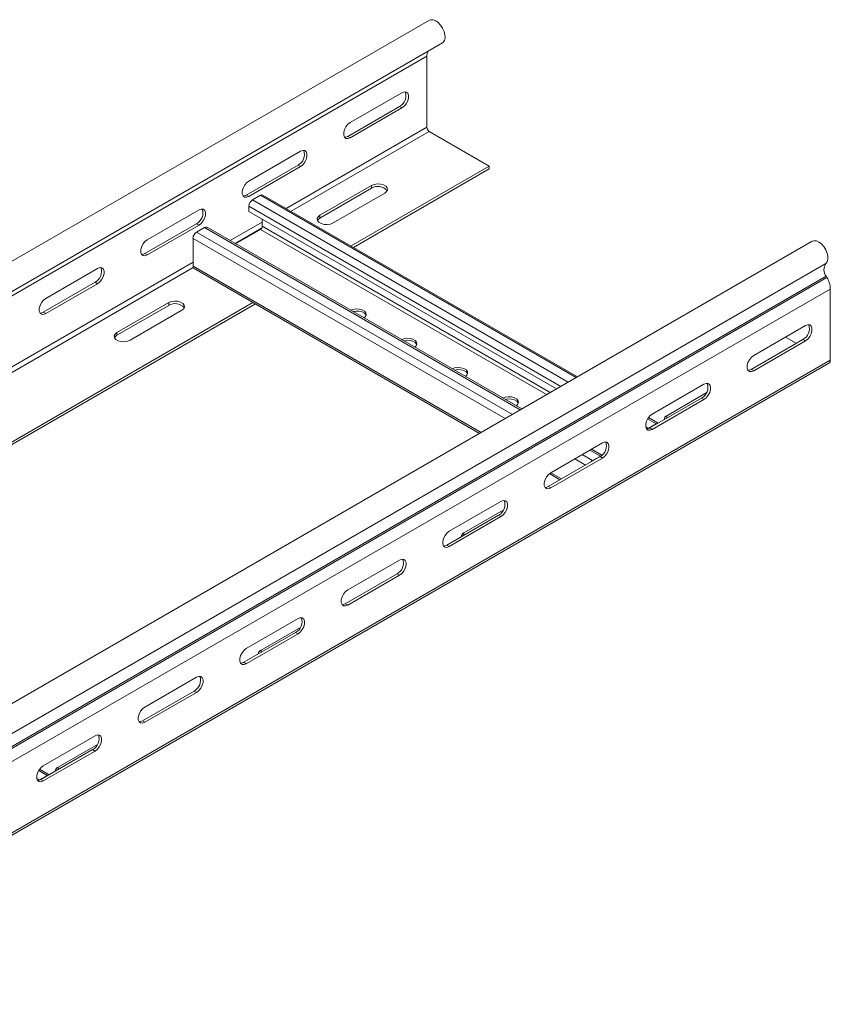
# Model space of a CAD drawing. Header units: millimetres. Extents: x 16 to 6312, y -8659 to -420.
# Tile 64 of 73: x 2421 to 2703, y -2182 to -1839. Entities that reach past the tile are written whole.
import ezdxf

# ---------------------------------------------------------------- set-up
doc = ezdxf.new("R2010")
doc.units = ezdxf.units.MM

msp = doc.modelspace()

# ---------------------------------------------------------------- linework, layer by layer
at = {"color": 7, "linetype": 'Continuous', "lineweight": 15}
for p, q in [((2563.52, -1838.95), (2176.73, -2062.23)), ((2181.28, -2070.12), (2568.07, -1846.83)), ((2175.84, -2074.73), (2562.63, -1851.44)), ((2562.63, -1851.44), (2562.63, -1876.21)), ((2553.97, -1864.19), (2535.94, -1874.6)), ((2553.12, -1869.01), (2535.09, -1879.42)), ((2553.97, -1869.5), (2553.12, -1869.01)), ((2535.94, -1879.9), (2553.97, -1869.5)), ((2535.94, -1879.9), (2535.09, -1879.42)), ((2563.48, -1877.68), (2584.41, -1889.77)), ((2518.61, -1884.6), (2500.58, -1895.01)), ((2517.76, -1889.42), (2499.73, -1899.83)), ((2518.61, -1889.91), (2517.76, -1889.42)), ((2536.25, -1917.57), (2584.41, -1889.77)), ((2584.41, -1889.77), (2584.41, -1890.74)), ((2500.58, -1900.32), (2518.61, -1889.91)), ((2537.09, -1918.06), (2584.41, -1890.74)), ((2543.4, -1896.5), (2525.36, -1906.91)), ((2543.4, -1897.48), (2543.4, -1896.5)), ((2500.58, -1900.32), (2499.73, -1899.83)), ((2501.89, -1901.53), (2504.65, -1899.94)), ((2615.18, -1963.14), (2505.55, -1899.85)), ((2525.36, -1907.89), (2543.4, -1897.48)), ((2529.96, -1909.56), (2547.99, -1899.15)), ((2483.26, -1905.01), (2465.23, -1915.42)), ((2500.62, -1905.53), (2500.62, -1903.73)), ((2607.8, -1967.4), (2500.62, -1905.53)), ((2525.36, -1907.89), (2525.36, -1906.91)), ((2482.41, -1909.83), (2464.38, -1920.24)), ((2465.23, -1920.73), (2483.26, -1910.32)), ((2483.26, -1910.32), (2482.41, -1909.83)), ((2505.28, -1908.22), (2505.28, -1910.71)), ((2482.44, -1912.75), (2485.2, -1911.16)), ((2595.74, -1974.36), (2486.1, -1911.07)), ((2504.65, -1911.81), (2496.01, -1916.79)), ((2696.91, -1915.95), (2310.13, -2139.24)), ((2481.17, -1924.63), (2481.17, -1914.96)), ((2465.23, -1920.73), (2464.38, -1920.24)), ((2314.88, -2146.98), (2701.67, -1923.7)), ((2447.9, -1925.42), (2429.87, -1935.83)), ((2481.54, -1925.45), (2581.01, -1982.87)), ((2315, -2151.39), (2701.79, -1928.1)), ((2315.25, -2151.83), (2702.04, -1928.54)), ((2447.05, -1930.24), (2429.02, -1940.65)), ((2429.87, -1941.14), (2447.9, -1930.73)), ((2447.9, -1930.73), (2447.05, -1930.24)), ((2702.04, -1928.54), (2701.79, -1928.1)), ((2316.36, -2155.91), (2703.2, -1932.59)), ((2703.2, -1932.59), (2703.2, -1957.36)), ((2324.11, -2040.03), (2502.07, -1937.3)), ((2324.96, -2040.52), (2502.92, -1937.79)), ((2472.69, -1937.32), (2454.65, -1947.73)), ((2472.69, -1938.3), (2472.69, -1937.32)), ((2429.87, -1941.14), (2429.02, -1940.65)), ((2454.65, -1948.71), (2472.69, -1938.3)), ((2459.25, -1950.38), (2477.28, -1939.97)), ((2454.65, -1948.71), (2454.65, -1947.73)), ((2676.51, -1955.75), (2694.54, -1945.34)), ((2675.66, -1960.57), (2693.69, -1950.16)), ((2694.54, -1950.65), (2676.51, -1961.06)), ((2687.61, -1949.34), (2691.36, -1951.5)), ((2693.69, -1950.16), (2694.54, -1950.65)), ((2316.41, -2180.65), (2703.2, -1957.36)), ((2315.92, -2181.75), (2702.71, -1958.46)), ((2675.66, -1960.57), (2676.51, -1961.06)), ((2641.15, -1976.16), (2659.18, -1965.75)), ((2640.31, -1980.98), (2658.34, -1970.57)), ((2659.18, -1971.06), (2641.15, -1981.47)), ((2646.28, -1976.71), (2659.99, -1968.8)), ((2658.34, -1970.57), (2659.18, -1971.06)), ((2643.19, -1979.31), (2639.85, -1977.38)), ((2639.58, -1981.26), (2639.77, -1981.13)), ((2639.77, -1981.13), (2642.53, -1979.54)), ((2640.31, -1980.98), (2641.15, -1981.47)), ((2605.8, -1996.57), (2623.83, -1986.16)), ((2623.65, -1990.48), (2620, -1988.37)), ((2604.95, -2001.39), (2622.98, -1990.98)), ((2623.83, -1991.47), (2605.8, -2001.88)), ((2620.33, -1992.35), (2623.09, -1990.76)), ((2622.98, -1990.98), (2623.83, -1991.47)), ((2605.32, -1996.9), (2609.02, -1999.04)), ((2604.95, -2001.39), (2605.8, -2001.88)), ((2570.44, -2016.98), (2588.47, -2006.57)), ((2575.57, -2017.53), (2589.28, -2009.62)), ((2569.59, -2021.8), (2587.63, -2011.39)), ((2588.47, -2011.88), (2570.44, -2022.29)), ((2587.63, -2011.39), (2588.47, -2011.88)), ((2569.59, -2021.8), (2570.44, -2022.29)), ((2535.09, -2037.39), (2553.12, -2026.98)), ((2534.24, -2042.21), (2552.27, -2031.8)), ((2553.12, -2032.29), (2535.09, -2042.7)), ((2552.27, -2031.8), (2553.12, -2032.29)), ((2534.24, -2042.21), (2535.09, -2042.7)), ((2499.73, -2057.8), (2517.76, -2047.39)), ((2504.86, -2058.35), (2518.57, -2050.44)), ((2498.88, -2062.62), (2516.92, -2052.21)), ((2517.76, -2052.7), (2499.73, -2063.11)), ((2516.92, -2052.21), (2517.76, -2052.7)), ((2498.88, -2062.62), (2499.73, -2063.11)), ((2464.38, -2078.21), (2482.41, -2067.8)), ((2463.53, -2083.03), (2481.56, -2072.62)), ((2482.41, -2073.11), (2464.38, -2083.52)), ((2481.56, -2072.62), (2482.41, -2073.11)), ((2463.53, -2083.03), (2464.38, -2083.52)), ((2429.02, -2098.62), (2447.05, -2088.21)), ((2434.15, -2099.17), (2447.86, -2091.26)), ((2428.17, -2103.44), (2446.2, -2093.03)), ((2447.05, -2093.52), (2429.02, -2103.93)), ((2446.2, -2093.03), (2447.05, -2093.52)), ((2427.64, -2103.59), (2430.4, -2102)), ((2431.06, -2101.77), (2427.72, -2099.84)), ((2427.44, -2103.72), (2427.64, -2103.59)), ((2428.17, -2103.44), (2429.02, -2103.93))]:
    msp.add_line(p, q, dxfattribs=at)
at = {"color": 8, "linetype": 'Continuous', "lineweight": 15}
for p, q in [((2513.62, -1904.51), (2562.63, -1876.21)), ((2515.32, -1905.49), (2563.48, -1877.68)), ((2614.66, -1963.44), (2504.65, -1899.94)), ((2611.9, -1965.03), (2501.89, -1901.53)), ((2609.35, -1966.5), (2500.62, -1903.73)), ((2494.17, -1915.73), (2505.28, -1909.32)), ((2592.45, -1976.26), (2482.44, -1912.75)), ((2595.21, -1974.67), (2485.2, -1911.16)), ((2495.87, -1916.71), (2505.05, -1911.41)), ((2604.37, -1969.38), (2504.65, -1911.81)), ((2605.64, -1968.64), (2505.28, -1910.71)), ((2589.91, -1977.73), (2481.17, -1914.96)), ((2301.49, -2026.97), (2481.17, -1923.24)), ((2303.18, -2027.95), (2481.27, -1925.14)), ((2581.53, -1982.56), (2481.17, -1924.63)), ((2642.53, -1979.54), (2639.56, -1977.82)), ((2646.28, -1977.53), (2646.28, -1976.71)), ((2639.77, -1981.13), (2638.9, -1980.62)), ((2639.77, -1981.13), (2639.77, -1981.21)), ((2642.53, -1979.69), (2642.53, -1979.54)), ((2623.09, -1990.76), (2619.47, -1988.67)), ((2617.92, -1993.9), (2614.17, -1991.74)), ((2620.33, -1992.35), (2616.72, -1990.27)), ((2620.33, -1992.35), (2620.33, -1992.51)), ((2623.09, -1990.91), (2623.09, -1990.76)), ((2609.54, -1998.73), (2605.8, -1996.57)), ((2575.57, -2018.35), (2575.57, -2017.53)), ((2504.86, -2059.17), (2504.86, -2058.35)), ((2430.4, -2102), (2427.43, -2100.28)), ((2430.4, -2102.15), (2430.4, -2102)), ((2434.15, -2099.99), (2434.15, -2099.17)), ((2427.64, -2103.59), (2426.77, -2103.08)), ((2427.64, -2103.59), (2427.64, -2103.67))]:
    msp.add_line(p, q, dxfattribs=at)
at = {"color": 7, "linetype": 'Continuous', "lineweight": 15, "flags": 128}
for points in [[(2568.07, -1846.83), (2568.35, -1846.62), (2568.79, -1845.97), (2569, -1845.08), (2568.95, -1844.02), (2568.67, -1842.87), (2568.15, -1841.72), (2567.45, -1840.66), (2566.63, -1839.78), (2565.73, -1839.14), (2564.84, -1838.79), (2564.03, -1838.76), (2563.52, -1838.95)], [(2553.97, -1869.5), (2554.75, -1868.88), (2555.44, -1868.02), (2555.96, -1867.02), (2556.23, -1866), (2556.23, -1865.07), (2555.96, -1864.37), (2555.44, -1863.96), (2554.75, -1863.89), (2553.97, -1864.19)], [(2535.94, -1874.6), (2535.15, -1875.21), (2534.46, -1876.07), (2533.95, -1877.07), (2533.67, -1878.1), (2533.67, -1879.02), (2533.95, -1879.73), (2534.46, -1880.14), (2535.15, -1880.2), (2535.94, -1879.9)], [(2535.09, -1879.42), (2534.3, -1879.71), (2533.94, -1879.72)], [(2518.61, -1889.91), (2519.4, -1889.29), (2520.09, -1888.43), (2520.6, -1887.43), (2520.88, -1886.41), (2520.88, -1885.48), (2520.6, -1884.78), (2520.09, -1884.37), (2519.4, -1884.3), (2518.61, -1884.6)], [(2500.58, -1895.01), (2499.79, -1895.62), (2499.1, -1896.48), (2498.59, -1897.48), (2498.32, -1898.51), (2498.32, -1899.43), (2498.59, -1900.14), (2499.1, -1900.55), (2499.79, -1900.61), (2500.58, -1900.32)], [(2547.99, -1899.15), (2548.64, -1898.62), (2548.93, -1897.99), (2548.83, -1897.34), (2548.36, -1896.75), (2547.56, -1896.29), (2546.54, -1896.01), (2545.41, -1895.96), (2544.32, -1896.13), (2543.4, -1896.5)], [(2499.73, -1899.83), (2498.95, -1900.12), (2498.59, -1900.13)], [(2483.26, -1910.32), (2484.04, -1909.7), (2484.73, -1908.84), (2485.25, -1907.84), (2485.52, -1906.82), (2485.52, -1905.89), (2485.25, -1905.19), (2484.73, -1904.78), (2484.04, -1904.71), (2483.26, -1905.01)], [(2525.36, -1906.91), (2524.72, -1907.44), (2524.43, -1908.07), (2524.52, -1908.72), (2525, -1909.31), (2525.8, -1909.77), (2526.82, -1910.05), (2527.95, -1910.11), (2529.04, -1909.94), (2529.96, -1909.56)], [(2524.53, -1908.73), (2524.72, -1908.42), (2525.36, -1907.89)], [(2465.23, -1915.42), (2464.44, -1916.03), (2463.75, -1916.89), (2463.24, -1917.89), (2462.96, -1918.92), (2462.96, -1919.84), (2463.24, -1920.55), (2463.75, -1920.96), (2464.44, -1921.02), (2465.23, -1920.73)], [(2701.67, -1923.7), (2702.14, -1923.08), (2702.38, -1922.22), (2702.37, -1921.18), (2702.11, -1920.04), (2701.63, -1918.88), (2700.95, -1917.81), (2700.14, -1916.89), (2699.25, -1916.22), (2698.36, -1915.83), (2697.53, -1915.75), (2696.91, -1915.95)], [(2464.38, -1920.24), (2463.59, -1920.53), (2463.23, -1920.54)], [(2447.9, -1930.73), (2448.69, -1930.11), (2449.38, -1929.25), (2449.89, -1928.25), (2450.16, -1927.23), (2450.16, -1926.31), (2449.89, -1925.6), (2449.38, -1925.19), (2448.69, -1925.13), (2447.9, -1925.42)], [(2481.54, -1925.45), (2481.54, -1925.45), (2481.39, -1925.32), (2481.27, -1925.13), (2481.2, -1924.9), (2481.17, -1924.63)], [(2429.87, -1935.83), (2429.08, -1936.44), (2428.39, -1937.3), (2427.88, -1938.3), (2427.61, -1939.33), (2427.61, -1940.25), (2427.88, -1940.96), (2428.39, -1941.37), (2429.08, -1941.43), (2429.87, -1941.14)], [(2477.28, -1939.97), (2477.93, -1939.44), (2478.22, -1938.81), (2478.12, -1938.16), (2477.65, -1937.57), (2476.85, -1937.11), (2475.82, -1936.84), (2474.7, -1936.78), (2473.61, -1936.95), (2472.69, -1937.32)], [(2429.02, -1940.65), (2428.24, -1940.94), (2427.88, -1940.95)], [(2540.73, -1942.61), (2541.22, -1942.18), (2541.51, -1941.55), (2541.41, -1940.9), (2540.93, -1940.31), (2540.13, -1939.85), (2539.11, -1939.57), (2537.99, -1939.51), (2536.9, -1939.68), (2536.15, -1939.96)], [(2541.46, -1941.75), (2541.41, -1941.63), (2540.93, -1941.04), (2540.13, -1940.58), (2539.11, -1940.3), (2537.99, -1940.25), (2536.92, -1940.41)], [(2454.65, -1947.73), (2454.01, -1948.26), (2453.71, -1948.89), (2453.81, -1949.54), (2454.29, -1950.13), (2455.09, -1950.59), (2456.11, -1950.87), (2457.24, -1950.93), (2458.33, -1950.76), (2459.25, -1950.38)], [(2694.54, -1945.34), (2695.33, -1945.05), (2696.02, -1945.11), (2696.53, -1945.52), (2696.8, -1946.23), (2696.8, -1947.15), (2696.53, -1948.17), (2696.02, -1949.17), (2695.33, -1950.03), (2694.54, -1950.65)], [(2453.82, -1949.55), (2454.01, -1949.24), (2454.65, -1948.71)], [(2558.41, -1952.81), (2558.89, -1952.38), (2559.19, -1951.75), (2559.09, -1951.1), (2558.61, -1950.51), (2557.81, -1950.05), (2556.79, -1949.78), (2555.66, -1949.72), (2554.57, -1949.89), (2553.82, -1950.17)], [(2559.13, -1951.95), (2559.09, -1951.84), (2558.61, -1951.25), (2557.81, -1950.79), (2556.79, -1950.51), (2555.66, -1950.45), (2554.6, -1950.62)], [(2676.51, -1961.06), (2675.72, -1961.35), (2675.03, -1961.29), (2674.52, -1960.88), (2674.25, -1960.17), (2674.25, -1959.25), (2674.52, -1958.22), (2675.03, -1957.22), (2675.72, -1956.36), (2676.51, -1955.75)], [(2576.09, -1963.02), (2576.57, -1962.59), (2576.86, -1961.96), (2576.76, -1961.31), (2576.29, -1960.72), (2575.49, -1960.26), (2574.47, -1959.98), (2573.34, -1959.92), (2572.25, -1960.09), (2571.5, -1960.37)], [(2576.81, -1962.16), (2576.76, -1962.04), (2576.29, -1961.45), (2575.49, -1960.99), (2574.47, -1960.72), (2573.34, -1960.66), (2572.28, -1960.82)], [(2674.52, -1960.87), (2674.87, -1960.86), (2675.66, -1960.57)], [(2659.18, -1965.75), (2659.97, -1965.46), (2660.66, -1965.52), (2661.18, -1965.93), (2661.45, -1966.64), (2661.45, -1967.56), (2661.18, -1968.58), (2660.66, -1969.58), (2659.97, -1970.44), (2659.18, -1971.06)], [(2593.76, -1973.22), (2594.25, -1972.79), (2594.54, -1972.16), (2594.44, -1971.51), (2593.96, -1970.92), (2593.17, -1970.46), (2592.14, -1970.19), (2591.02, -1970.13), (2589.93, -1970.3), (2589.18, -1970.58)], [(2594.49, -1972.37), (2594.44, -1972.25), (2593.96, -1971.66), (2593.17, -1971.2), (2592.14, -1970.92), (2591.02, -1970.86), (2589.95, -1971.03)], [(2641.15, -1981.47), (2640.37, -1981.76), (2639.68, -1981.7), (2639.16, -1981.29), (2638.89, -1980.58), (2638.89, -1979.66), (2639.16, -1978.63), (2639.68, -1977.63), (2640.37, -1976.77), (2641.15, -1976.16)], [(2639.16, -1981.28), (2639.52, -1981.27), (2640.31, -1980.98)], [(2623.83, -1986.16), (2624.62, -1985.87), (2625.31, -1985.93), (2625.82, -1986.34), (2626.09, -1987.05), (2626.09, -1987.97), (2625.82, -1988.99), (2625.31, -1989.99), (2624.62, -1990.85), (2623.83, -1991.47)], [(2623.09, -1990.76), (2623.34, -1990.65), (2623.51, -1990.6)], [(2605.8, -2001.88), (2605.01, -2002.17), (2604.32, -2002.11), (2603.81, -2001.7), (2603.54, -2000.99), (2603.54, -2000.07), (2603.81, -1999.04), (2604.32, -1998.04), (2605.01, -1997.18), (2605.8, -1996.57)], [(2603.81, -2001.69), (2604.16, -2001.68), (2604.95, -2001.39)], [(2588.47, -2006.57), (2589.26, -2006.28), (2589.95, -2006.34), (2590.46, -2006.75), (2590.74, -2007.46), (2590.74, -2008.38), (2590.46, -2009.4), (2589.95, -2010.4), (2589.26, -2011.26), (2588.47, -2011.88)], [(2570.44, -2022.29), (2569.66, -2022.58), (2568.97, -2022.52), (2568.45, -2022.11), (2568.18, -2021.4), (2568.18, -2020.48), (2568.45, -2019.45), (2568.97, -2018.45), (2569.66, -2017.59), (2570.44, -2016.98)], [(2568.45, -2022.1), (2568.81, -2022.09), (2569.59, -2021.8)], [(2553.12, -2026.98), (2553.9, -2026.69), (2554.6, -2026.75), (2555.11, -2027.16), (2555.38, -2027.87), (2555.38, -2028.79), (2555.11, -2029.81), (2554.6, -2030.81), (2553.9, -2031.67), (2553.12, -2032.29)], [(2535.09, -2042.7), (2534.3, -2042.99), (2533.61, -2042.93), (2533.1, -2042.52), (2532.82, -2041.81), (2532.82, -2040.89), (2533.1, -2039.86), (2533.61, -2038.86), (2534.3, -2038), (2535.09, -2037.39)], [(2533.09, -2042.51), (2533.45, -2042.5), (2534.24, -2042.21)], [(2517.76, -2047.39), (2518.55, -2047.1), (2519.24, -2047.16), (2519.75, -2047.57), (2520.03, -2048.28), (2520.03, -2049.2), (2519.75, -2050.22), (2519.24, -2051.22), (2518.55, -2052.08), (2517.76, -2052.7)], [(2499.73, -2063.11), (2498.95, -2063.4), (2498.26, -2063.34), (2497.74, -2062.93), (2497.47, -2062.22), (2497.47, -2061.3), (2497.74, -2060.28), (2498.26, -2059.27), (2498.95, -2058.41), (2499.73, -2057.8)], [(2497.74, -2062.93), (2498.1, -2062.91), (2498.88, -2062.62)], [(2482.41, -2067.8), (2483.19, -2067.51), (2483.89, -2067.57), (2484.4, -2067.98), (2484.67, -2068.69), (2484.67, -2069.61), (2484.4, -2070.63), (2483.89, -2071.63), (2483.19, -2072.49), (2482.41, -2073.11)], [(2464.38, -2083.52), (2463.59, -2083.81), (2462.9, -2083.75), (2462.39, -2083.34), (2462.11, -2082.63), (2462.11, -2081.71), (2462.39, -2080.69), (2462.9, -2079.68), (2463.59, -2078.82), (2464.38, -2078.21)], [(2462.38, -2083.34), (2462.74, -2083.32), (2463.53, -2083.03)], [(2447.05, -2088.21), (2447.84, -2087.92), (2448.53, -2087.98), (2449.04, -2088.39), (2449.32, -2089.1), (2449.32, -2090.02), (2449.04, -2091.04), (2448.53, -2092.04), (2447.84, -2092.9), (2447.05, -2093.52)], [(2429.02, -2103.93), (2428.24, -2104.22), (2427.54, -2104.16), (2427.03, -2103.75), (2426.76, -2103.04), (2426.76, -2102.12), (2427.03, -2101.1), (2427.54, -2100.09), (2428.24, -2099.23), (2429.02, -2098.62)], [(2427.03, -2103.75), (2427.39, -2103.73), (2428.17, -2103.44)]]:
    msp.add_lwpolyline(points, dxfattribs=at)
at = {"color": 7, "linetype": 'Continuous', "lineweight": 15}
for centre, radius, start, end in [((2565.5, -1851.3), 2.87, 145.539, 182.6909), ((2551.15, -1865.29), 4.2, 297.9016, 19.6094), ((2564.47, -1876.13), 1.84, 182.6065, 237.3927), ((2515.8, -1885.7), 4.2, 297.9, 19.6109), ((2505.17, -1900.67), 0.905, 65.6974, 125.6147), ((2545.63, -1901.04), 4.2, 40.4012, 122.0942), ((2503.38, -1903.86), 2.77, 122.6062, 177.3927), ((2480.44, -1906.11), 4.2, 297.9016, 19.6094), ((2483.93, -1915.08), 2.77, 122.6035, 177.3976), ((2485.73, -1911.9), 0.905, 65.6884, 125.6237), ((2503.9, -1910.64), 1.38, 302.6015, 357.4007), ((2704.72, -1925.82), 3.72, 145.2374, 218.0442), ((2445.09, -1926.52), 4.2, 297.9014, 19.6108), ((2694.62, -1932.87), 8.59, 1.8773, 30.2835), ((2474.92, -1941.86), 4.2, 40.4027, 122.094), ((2691.72, -1946.44), 4.2, 297.9016, 19.6094), ((2702.03, -1957.49), 1.18, 305.0143, 6.2964), ((2656.37, -1966.85), 4.2, 297.9, 19.6109), ((2646.87, -1978.14), 1.55, 112.4872, 176.1912), ((2643.13, -1980.48), 1.12, 91.5751, 122.3278), ((2621.01, -1987.26), 4.2, 297.9016, 19.6094), ((2621.53, -1994.34), 2.33, 121.1176, 139.5963), ((2585.66, -2007.67), 4.2, 297.9014, 19.6108), ((2576.16, -2018.96), 1.55, 112.4872, 176.1912), ((2550.3, -2028.08), 4.2, 297.9008, 19.6101), ((2514.95, -2048.49), 4.2, 297.9008, 19.6101), ((2505.45, -2059.78), 1.55, 112.4794, 176.1991), ((2479.59, -2068.9), 4.2, 297.9023, 19.6087), ((2444.24, -2089.31), 4.2, 297.9018, 19.6091), ((2431, -2102.94), 1.12, 91.5731, 122.3319), ((2434.74, -2100.6), 1.55, 112.4792, 176.2007)]:
    msp.add_arc(centre, radius, start, end, dxfattribs=at)

doc.saveas('drawing.dxf')
